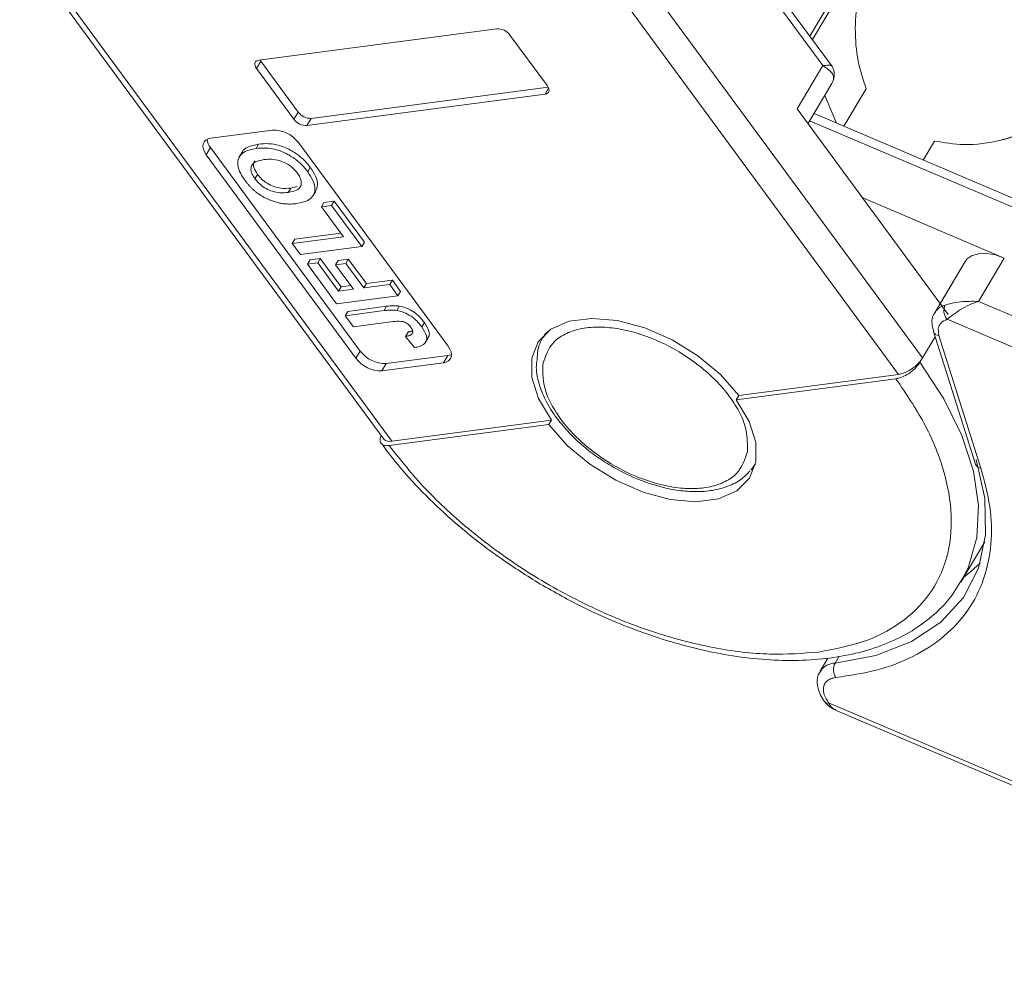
# Model space of a CAD drawing. Header units: millimetres. Extents: x 3223 to 4146, y -133 to 519.
# Tile 18 of 39: x 3605 to 3653, y 340 to 387. Entities that reach past the tile are written whole.
import ezdxf

# ---------------------------------------------------------------- set-up
doc = ezdxf.new("R2010")
doc.units = ezdxf.units.MM

msp = doc.modelspace()

# ---------------------------------------------------------------- linework, layer by layer
at = {"color": 7, "linetype": 'Continuous', "lineweight": 15}
for p, q in [((3659.06, 412.221), (3643.512, 386.098)), ((3643.635, 385.931), (3659.17, 412.031)), ((3644.563, 384.669), (3631.722, 402.128)), ((3631.566, 401.764), (3644.146, 384.661)), ((3631.499, 391.858), (3647.82, 369.668)), ((3648.983, 370.468), (3633.242, 391.869)), ((3623.209, 366.422), (3605.312, 390.756)), ((3605.147, 390.561), (3622.821, 366.531)), ((3628.317, 386.451), (3616.758, 384.927)), ((3630.766, 383.677), (3628.95, 386.147)), ((3616.644, 384.524), (3616.853, 384.875)), ((3616.815, 384.934), (3616.853, 384.875)), ((3616.853, 384.875), (3618.67, 382.405)), ((3616.644, 384.524), (3618.461, 382.054)), ((3644.146, 384.661), (3642.893, 382.556)), ((3644.631, 383.894), (3644.582, 383.792)), ((3619.302, 382.101), (3630.804, 383.618)), ((3630.653, 383.275), (3630.827, 383.568)), ((3643.42, 381.84), (3644.582, 383.792)), ((3645.165, 381.719), (3646.25, 383.541)), ((3619.094, 381.751), (3630.653, 383.275)), ((3644.234, 383.207), (3644.81, 381.87)), ((3642.893, 382.556), (3650.236, 372.573)), ((3618.461, 382.054), (3618.67, 382.405)), ((3619.094, 381.751), (3619.302, 382.101)), ((3643.503, 381.978), (3668.832, 371.203)), ((3669.811, 371.234), (3643.715, 382.336)), ((3617.416, 381.529), (3614.432, 381.136)), ((3614.206, 380.332), (3614.415, 380.683)), ((3614.415, 380.683), (3621.682, 370.802)), ((3616.749, 380.852), (3616.624, 380.641)), ((3625.947, 371.042), (3618.68, 380.922)), ((3649.019, 380.079), (3649.567, 380.999)), ((3614.206, 380.332), (3621.473, 370.451)), ((3615.946, 380.457), (3615.821, 380.247)), ((3619.257, 379.718), (3619.132, 379.507)), ((3616.57, 379.168), (3616.695, 379.379)), ((3618.314, 378.715), (3618.189, 378.505)), ((3618.616, 378.785), (3618.314, 378.715)), ((3619.392, 378.351), (3619.518, 378.562)), ((3652.953, 375.32), (3646.058, 378.254)), ((3619.797, 377.804), (3619.922, 378.014)), ((3620.294, 377.87), (3619.797, 377.804)), ((3619.797, 377.804), (3620.862, 376.356)), ((3619.922, 378.014), (3620.419, 378.08)), ((3620.294, 377.87), (3620.419, 378.08)), ((3621.758, 375.879), (3620.294, 377.87)), ((3620.419, 378.08), (3621.883, 376.089)), ((3620.862, 376.356), (3618.376, 376.028)), ((3618.501, 376.239), (3620.732, 376.533)), ((3618.376, 376.028), (3618.501, 376.239)), ((3618.376, 376.028), (3618.775, 375.486)), ((3618.775, 375.486), (3621.758, 375.879)), ((3621.883, 376.089), (3621.758, 375.879)), ((3619.246, 375.225), (3619.744, 375.291)), ((3619.618, 375.081), (3619.744, 375.291)), ((3619.744, 375.291), (3620.755, 373.916)), ((3651.7, 373.215), (3652.953, 375.32)), ((3619.121, 375.015), (3619.246, 375.225)), ((3619.618, 375.081), (3619.121, 375.015)), ((3619.121, 375.015), (3620.532, 373.097)), ((3620.63, 373.705), (3619.618, 375.081)), ((3620.478, 374.995), (3620.603, 375.206)), ((3620.975, 375.061), (3620.478, 374.995)), ((3620.478, 374.995), (3621.357, 373.801)), ((3620.603, 375.206), (3621.101, 375.272)), ((3620.975, 375.061), (3621.101, 375.272)), ((3621.854, 373.867), (3620.975, 375.061)), ((3621.101, 375.272), (3621.979, 374.077)), ((3651.052, 375.143), (3649.59, 372.688)), ((3620.63, 373.705), (3620.755, 373.916)), ((3620.755, 373.916), (3621.226, 373.978)), ((3621.854, 373.867), (3621.979, 374.077)), ((3623.116, 374.033), (3621.854, 373.867)), ((3621.979, 374.077), (3623.241, 374.244)), ((3623.116, 374.033), (3623.241, 374.244)), ((3623.515, 373.49), (3623.116, 374.033)), ((3623.241, 374.244), (3623.64, 373.701)), ((3620.532, 373.097), (3623.515, 373.49)), ((3621.357, 373.801), (3620.63, 373.705)), ((3623.64, 373.701), (3623.515, 373.49)), ((3621.083, 372.728), (3622.964, 372.976)), ((3622.964, 372.976), (3622.838, 372.766)), ((3623.576, 372.989), (3623.451, 372.779)), ((3679.114, 361.553), (3651.7, 373.215)), ((3622.838, 372.766), (3620.958, 372.518)), ((3620.958, 372.518), (3621.083, 372.728)), ((3620.958, 372.518), (3621.357, 371.975)), ((3621.357, 371.975), (3623.288, 372.23)), ((3624.794, 372.189), (3624.669, 371.979)), ((3650.181, 372.344), (3678.537, 360.28)), ((3624.004, 371.724), (3623.878, 371.513)), ((3623.878, 371.513), (3624.316, 370.975)), ((3630.683, 371.66), (3630.567, 371.465)), ((3649.592, 371.492), (3648.983, 370.468)), ((3649.51, 371.752), (3651.554, 365.31)), ((3649.778, 371.552), (3649.744, 371.891)), ((3651.822, 365.11), (3649.778, 371.552)), ((3624.857, 371.229), (3624.982, 371.44)), ((3621.473, 370.451), (3621.682, 370.802)), ((3622.947, 370.195), (3625.93, 370.588)), ((3625.721, 370.237), (3625.93, 370.588)), ((3622.738, 369.844), (3625.721, 370.237)), ((3622.738, 369.844), (3622.947, 370.195)), ((3648.983, 370.468), (3648.858, 370.258)), ((3647.82, 369.668), (3640.064, 368.645)), ((3647.694, 369.458), (3639.938, 368.435)), ((3639.938, 368.435), (3640.064, 368.645)), ((3630.84, 367.235), (3623.084, 366.212)), ((3630.965, 367.445), (3623.209, 366.422)), ((3630.965, 367.445), (3630.84, 367.235)), ((3640.879, 365.327), (3640.651, 365.016)), ((3650.845, 359.586), (3652.005, 361.536)), ((3650.992, 359.849), (3650.845, 359.586)), ((3644.393, 355.891), (3644.017, 355.26)), ((3644.735, 355.653), (3644.933, 355.986)), ((3675.508, 340.493), (3644.425, 353.716)), ((3644.783, 353.357), (3675.478, 340.298))]:
    msp.add_line(p, q, dxfattribs=at)
at = {"color": 7, "linetype": 'Continuous', "lineweight": 15, "flags": 128}
for points in [[(3616.758, 384.927), (3616.69, 384.91), (3616.635, 384.881), (3616.594, 384.84), (3616.57, 384.788), (3616.563, 384.729), (3616.573, 384.663), (3616.601, 384.594), (3616.644, 384.524)], [(3630.653, 383.275), (3630.721, 383.292), (3630.776, 383.321), (3630.816, 383.362), (3630.841, 383.413), (3630.848, 383.473), (3630.837, 383.539), (3630.81, 383.608), (3630.766, 383.677)], [(3614.432, 381.136), (3614.297, 381.103), (3614.187, 381.045), (3614.106, 380.962), (3614.057, 380.86), (3614.043, 380.74), (3614.064, 380.609), (3614.119, 380.471), (3614.206, 380.332)], [(3651.052, 375.143), (3651.153, 375.274), (3651.396, 375.44), (3651.717, 375.53), (3652.099, 375.54), (3652.519, 375.468), (3652.953, 375.32)], [(3630.965, 367.445), (3630.34, 368.493), (3630.015, 369.515), (3630.01, 370.451), (3630.324, 371.247), (3630.941, 371.858), (3631.823, 372.247), (3632.919, 372.391), (3634.167, 372.283), (3635.493, 371.929), (3636.82, 371.349), (3638.071, 370.577), (3639.174, 369.658), (3640.064, 368.645)], [(3630.567, 371.465), (3630.605, 371.526), (3630.767, 371.744)], [(3625.721, 370.237), (3625.856, 370.27), (3625.967, 370.329), (3626.048, 370.411), (3626.096, 370.514), (3626.11, 370.633), (3626.089, 370.764), (3626.034, 370.902), (3625.947, 371.042)], [(3625.93, 370.588), (3626.065, 370.621), (3626.11, 370.64)], [(3648.858, 370.258), (3650.018, 368.482), (3650.888, 366.708), (3651.452, 364.971), (3651.697, 363.307), (3651.619, 361.749), (3651.218, 360.33), (3650.992, 359.849)], [(3639.938, 368.435), (3640.564, 367.387), (3640.889, 366.365), (3640.894, 365.429), (3640.579, 364.633), (3639.963, 364.022), (3639.081, 363.633), (3637.984, 363.489), (3636.737, 363.597), (3635.411, 363.951), (3634.084, 364.531), (3632.832, 365.303), (3631.73, 366.222), (3630.84, 367.235)], [(3651.59, 365.54), (3652.011, 363.655), (3652.046, 361.883), (3651.695, 360.265), (3650.965, 358.839), (3649.875, 357.64), (3648.449, 356.695), (3646.722, 356.028), (3644.735, 355.653)], [(3650.978, 359.811), (3651.336, 360.095), (3651.775, 360.505)]]:
    msp.add_lwpolyline(points, dxfattribs=at)
at = {"color": 7, "linetype": 'Continuous', "lineweight": 15}
for centre, radius, start, end in [((3628.346, 385.701), 0.751, 36.5079, 92.1912), ((3644.343, 384.065), 0.335, 329.3607, 359.9464), ((3619.065, 382.501), 0.751, 216.5079, 272.1912), ((3619.274, 382.852), 0.751, 216.5079, 272.1912), ((3617.473, 380.028), 1.502, 36.5079, 92.1912), ((3615.003, 381.154), 0.754, 185.3459, 218.7215), ((3650.269, 372.255), 0.805, 103.3645, 147.4649), ((3650.645, 372.763), 0.626, 153.9436, 222.0844), ((3649.81, 371.875), 0.325, 202.9967, 264.3203), ((3622.889, 371.696), 1.502, 216.5079, 272.1912), ((3622.68, 371.345), 1.502, 216.5079, 272.1912), ((3647.466, 371.428), 1.795, 281.3503, 327.677), ((3623.106, 366.801), 0.393, 223.4075, 285.1796), ((3651.854, 365.432), 0.324, 202.2371, 264.3703), ((3644.753, 354.767), 0.886, 91.1818, 145.5881), ((3645.352, 355.336), 0.694, 152.8072, 213.9363), ((3644.369, 353.881), 0.174, 214.0188, 288.8997)]:
    msp.add_arc(centre, radius, start, end, dxfattribs=at)
for points, knots in [([(3646.424, 389.818), (3646.326, 389.623), (3646.071, 389.117), (3645.799, 387.942), (3645.677, 386.445), (3645.803, 384.833), (3646.1, 383.976), (3646.25, 383.541)], [0, 0, 0, 0, 0.109672, 0.284648, 0.519248, 0.75632, 1, 1, 1, 1]), ([(3644.146, 384.661), (3644.24, 384.669), (3644.428, 384.687), (3644.56, 384.694), (3644.552, 384.664), (3644.551, 384.658)], [0, 0, 0, 0, 0.443461, 0.886114, 1, 1, 1, 1]), ([(3644.631, 383.894), (3644.648, 383.963), (3644.685, 384.116), (3644.568, 384.376), (3644.312, 384.549), (3644.146, 384.661)], [0, 0, 0, 0, 0.227063, 0.501587, 1, 1, 1, 1]), ([(3644.678, 384.064), (3644.688, 384.135), (3644.706, 384.273), (3644.667, 384.494), (3644.606, 384.598), (3644.566, 384.665)], [0, 0, 0, 0, 0.28144, 0.543345, 1, 1, 1, 1]), ([(3649.567, 380.999), (3650.038, 380.921), (3651.069, 380.75), (3652.793, 380.969), (3654.243, 381.525), (3655.204, 382.171), (3655.512, 382.587), (3655.639, 382.759)], [0, 0, 0, 0, 0.219162, 0.4791659, 0.7354888, 0.890617, 1, 1, 1, 1]), ([(3654.909, 382.458), (3654.901, 382.438), (3654.814, 382.224), (3654.455, 381.862), (3653.843, 381.423), (3653.281, 381.164), (3652.926, 381.085), (3652.854, 381.069)], [0, 0, 0, 0, 0.033146, 0.34859, 0.638804, 0.926659, 1, 1, 1, 1]), ([(3616.078, 379.096), (3615.982, 379.24), (3615.79, 379.529), (3615.702, 379.945), (3615.804, 380.282), (3616.106, 380.539), (3616.434, 380.604), (3616.624, 380.641)], [0, 0, 0, 0, 0.190951, 0.383806, 0.567202, 0.749158, 1, 1, 1, 1]), ([(3615.951, 380.455), (3615.953, 380.462), (3615.986, 380.578), (3616.247, 380.741), (3616.565, 380.811), (3616.749, 380.852)], [0, 0, 0, 0, 0.0269394, 0.4360314, 1, 1, 1, 1]), ([(3616.624, 380.641), (3616.779, 380.654), (3617.09, 380.681), (3617.649, 380.587), (3618.221, 380.346), (3618.717, 379.99), (3618.985, 379.699), (3619.109, 379.537), (3619.132, 379.507)], [0, 0, 0, 0, 0.191632, 0.384748, 0.597539, 0.779434, 0.95988, 1, 1, 1, 1]), ([(3616.749, 380.852), (3616.904, 380.865), (3617.215, 380.891), (3617.774, 380.798), (3618.346, 380.556), (3618.842, 380.201), (3619.111, 379.909), (3619.234, 379.747), (3619.257, 379.718)], [0, 0, 0, 0, 0.191632, 0.384748, 0.597539, 0.779434, 0.95988, 1, 1, 1, 1]), ([(3617.009, 380.096), (3616.863, 380.069), (3616.627, 380.026), (3616.412, 379.853), (3616.356, 379.643), (3616.415, 379.402), (3616.519, 379.245), (3616.57, 379.168)], [0, 0, 0, 0, 0.30115, 0.485556, 0.671153, 0.838464, 1, 1, 1, 1]), ([(3618.635, 379.44), (3618.545, 379.546), (3618.373, 379.748), (3618.013, 379.965), (3617.634, 380.095), (3617.299, 380.125), (3617.094, 380.105), (3617.009, 380.096)], [0, 0, 0, 0, 0.223014, 0.426715, 0.599743, 0.8345, 1, 1, 1, 1]), ([(3616.695, 379.379), (3616.623, 379.496), (3616.5, 379.693), (3616.486, 379.921), (3616.543, 380.004), (3616.563, 380.033)], [0, 0, 0, 0, 0.485312, 0.819358, 1, 1, 1, 1]), ([(3619.257, 379.718), (3619.352, 379.574), (3619.542, 379.286), (3619.646, 378.869), (3619.556, 378.662), (3619.513, 378.564)], [0, 0, 0, 0, 0.3425199, 0.6883788, 1, 1, 1, 1]), ([(3616.57, 379.168), (3616.651, 379.07), (3616.799, 378.892), (3617.11, 378.682), (3617.444, 378.538), (3617.822, 378.473), (3618.058, 378.494), (3618.189, 378.505)], [0, 0, 0, 0, 0.206921, 0.375523, 0.544118, 0.748218, 1, 1, 1, 1]), ([(3618.314, 378.715), (3618.157, 378.703), (3617.905, 378.682), (3617.496, 378.772), (3617.165, 378.931), (3616.884, 379.144), (3616.757, 379.302), (3616.695, 379.379)], [0, 0, 0, 0, 0.299074, 0.482606, 0.667295, 0.837167, 1, 1, 1, 1]), ([(3618.189, 378.505), (3618.334, 378.533), (3618.573, 378.578), (3618.787, 378.76), (3618.841, 378.985), (3618.78, 379.225), (3618.678, 379.377), (3618.635, 379.44)], [0, 0, 0, 0, 0.300079, 0.491507, 0.683928, 0.866896, 1, 1, 1, 1]), ([(3619.132, 379.507), (3619.227, 379.363), (3619.419, 379.075), (3619.513, 378.657), (3619.412, 378.323), (3619.117, 378.066), (3618.795, 378.002), (3618.608, 377.965)], [0, 0, 0, 0, 0.192376, 0.386627, 0.570921, 0.749918, 1, 1, 1, 1]), ([(3616.632, 378.516), (3616.594, 378.547), (3616.518, 378.609), (3616.416, 378.706), (3616.321, 378.802), (3616.235, 378.898), (3616.153, 378.996), (3616.103, 379.062), (3616.078, 379.096)], [0, 0, 0, 0, 0.173824, 0.348753, 0.509989, 0.671947, 0.83568, 1, 1, 1, 1]), ([(3617.756, 377.991), (3617.666, 378.013), (3617.484, 378.059), (3617.249, 378.153), (3617.059, 378.242), (3616.913, 378.323), (3616.768, 378.413), (3616.678, 378.482), (3616.632, 378.516)], [0, 0, 0, 0, 0.234577, 0.474616, 0.602394, 0.731366, 0.864712, 1, 1, 1, 1]), ([(3618.608, 377.965), (3618.57, 377.96), (3618.495, 377.951), (3618.378, 377.943), (3618.259, 377.939), (3618.117, 377.943), (3617.951, 377.954), (3617.822, 377.979), (3617.756, 377.991)], [0, 0, 0, 0, 0.144333, 0.288896, 0.43326, 0.578073, 0.787796, 1, 1, 1, 1]), ([(3622.964, 372.976), (3623.001, 372.981), (3623.076, 372.99), (3623.183, 372.999), (3623.283, 373.005), (3623.378, 373.004), (3623.474, 373.002), (3623.542, 372.994), (3623.576, 372.989)], [0, 0, 0, 0, 0.195253, 0.390637, 0.541833, 0.693381, 0.846202, 1, 1, 1, 1]), ([(3623.576, 372.989), (3623.694, 372.963), (3623.929, 372.909), (3624.276, 372.718), (3624.573, 372.469), (3624.718, 372.286), (3624.794, 372.189)], [0, 0, 0, 0, 0.2494052, 0.4997794, 0.737005, 1, 1, 1, 1]), ([(3650.083, 373.038), (3650.181, 373.065), (3650.398, 373.123), (3650.947, 373.224), (3651.405, 373.219), (3651.7, 373.215)], [0, 0, 0, 0, 0.227063, 0.501587, 1, 1, 1, 1]), ([(3651.7, 373.215), (3651.552, 373.162), (3651.256, 373.056), (3650.819, 372.817), (3650.432, 372.553), (3650.261, 372.411), (3650.181, 372.344)], [0, 0, 0, 0, 0.251131, 0.501805, 0.765641, 1, 1, 1, 1]), ([(3622.838, 372.766), (3622.876, 372.77), (3622.951, 372.779), (3623.058, 372.789), (3623.158, 372.794), (3623.253, 372.794), (3623.349, 372.792), (3623.417, 372.783), (3623.451, 372.779)], [0, 0, 0, 0, 0.195253, 0.390637, 0.541833, 0.693381, 0.846202, 1, 1, 1, 1]), ([(3623.451, 372.779), (3623.568, 372.752), (3623.804, 372.699), (3624.151, 372.507), (3624.448, 372.259), (3624.593, 372.075), (3624.669, 371.979)], [0, 0, 0, 0, 0.2494052, 0.4997794, 0.737005, 1, 1, 1, 1]), ([(3649.613, 372.693), (3649.591, 372.667), (3649.461, 372.513), (3649.41, 372.162), (3649.494, 371.876), (3649.53, 371.753)], [0, 0, 0, 0, 0.105398, 0.61748, 1, 1, 1, 1]), ([(3624.146, 371.948), (3624.108, 371.996), (3624.046, 372.073), (3623.926, 372.166), (3623.804, 372.225), (3623.575, 372.264), (3623.413, 372.244), (3623.288, 372.23)], [0, 0, 0, 0, 0.18477, 0.299721, 0.415218, 0.548197, 1, 1, 1, 1]), ([(3624.195, 371.636), (3624.205, 371.651), (3624.225, 371.681), (3624.236, 371.736), (3624.227, 371.796), (3624.206, 371.852), (3624.178, 371.903), (3624.156, 371.933), (3624.146, 371.948)], [0, 0, 0, 0, 0.189934, 0.385839, 0.560405, 0.742121, 0.870181, 1, 1, 1, 1]), ([(3624.669, 371.979), (3624.763, 371.831), (3624.91, 371.603), (3624.916, 371.322), (3624.805, 371.134), (3624.587, 371.023), (3624.398, 370.99), (3624.316, 370.975)], [0, 0, 0, 0, 0.294754, 0.457598, 0.620446, 0.836095, 1, 1, 1, 1]), ([(3624.794, 372.189), (3624.887, 372.043), (3625.031, 371.816), (3625.049, 371.56), (3624.991, 371.477), (3624.97, 371.447)], [0, 0, 0, 0, 0.537466, 0.834402, 1, 1, 1, 1]), ([(3630.542, 370.16), (3630.672, 370.547), (3630.871, 371.142), (3631.608, 371.647), (3632.33, 371.902), (3633.191, 371.991), (3634.41, 371.897), (3636.028, 371.424), (3637.585, 370.546), (3638.682, 369.655), (3639.414, 368.888), (3639.975, 368.087), (3640.478, 367.055), (3640.483, 366.373), (3640.487, 365.93)], [0, 0, 0, 0, 0.119728, 0.18418, 0.25, 0.31582, 0.380272, 0.5, 0.619728, 0.68418, 0.75, 0.81582, 0.880272, 1, 1, 1, 1]), ([(3623.878, 371.513), (3623.896, 371.517), (3623.932, 371.523), (3623.985, 371.535), (3624.036, 371.549), (3624.09, 371.568), (3624.149, 371.593), (3624.18, 371.621), (3624.195, 371.636)], [0, 0, 0, 0, 0.146273, 0.292648, 0.438947, 0.585584, 0.790322, 1, 1, 1, 1]), ([(3624.004, 371.724), (3624.022, 371.727), (3624.058, 371.734), (3624.11, 371.746), (3624.161, 371.76), (3624.2, 371.772), (3624.221, 371.782), (3624.226, 371.785)], [0, 0, 0, 0, 0.227121, 0.4544008, 0.6815623, 0.9092483, 1, 1, 1, 1]), ([(3630.821, 371.775), (3630.765, 371.72), (3630.508, 371.468), (3630.3, 370.989), (3630.275, 370.549), (3630.267, 370.398)], [0, 0, 0, 0, 0.153701, 0.711153, 1, 1, 1, 1]), ([(3630.267, 370.398), (3630.249, 370.27), (3630.195, 369.873), (3630.356, 369.17), (3630.715, 368.298), (3631.24, 367.481), (3631.707, 366.97), (3631.91, 366.748)], [0, 0, 0, 0, 0.111255, 0.343739, 0.562467, 0.81043, 1, 1, 1, 1]), ([(3640.487, 365.93), (3640.357, 365.543), (3640.158, 364.948), (3639.421, 364.444), (3638.699, 364.189), (3637.837, 364.099), (3636.619, 364.193), (3635.001, 364.666), (3633.444, 365.544), (3632.347, 366.435), (3631.615, 367.202), (3631.054, 368.003), (3630.551, 369.035), (3630.545, 369.717), (3630.542, 370.16)], [0, 0, 0, 0, 0.119728, 0.18418, 0.25, 0.31582, 0.380272, 0.5, 0.619728, 0.68418, 0.75, 0.81582, 0.880272, 1, 1, 1, 1]), ([(3648.858, 370.258), (3648.802, 370.178), (3648.692, 370.018), (3648.438, 369.791), (3648.155, 369.607), (3647.895, 369.495), (3647.751, 369.468), (3647.694, 369.458)], [0, 0, 0, 0, 0.214694, 0.429388, 0.644082, 0.858775, 1, 1, 1, 1]), ([(3647.694, 369.458), (3648.177, 368.742), (3649.171, 367.268), (3650.082, 365.008), (3650.482, 362.771), (3650.251, 360.698), (3649.398, 358.924), (3647.982, 357.559), (3646.165, 356.608), (3644.677, 356.327), (3643.954, 356.19)], [0, 0, 0, 0, 0.116516, 0.240011, 0.368641, 0.5, 0.631359, 0.759989, 0.883484, 1, 1, 1, 1]), ([(3623.084, 366.212), (3623.005, 366.208), (3622.846, 366.202), (3622.694, 366.293), (3622.635, 366.45), (3622.649, 366.598), (3622.693, 366.686), (3622.699, 366.698)], [0, 0, 0, 0, 0.241035, 0.482071, 0.723106, 0.964142, 1, 1, 1, 1]), ([(3631.91, 366.748), (3631.91, 366.748), (3632.064, 366.572), (3632.464, 366.223), (3633.099, 365.705), (3633.593, 365.394), (3633.843, 365.238)], [0, 0, 0, 0, 0.000732, 0.302844, 0.647408, 1, 1, 1, 1]), ([(3622.71, 366.323), (3623.004, 365.932), (3623.654, 365.066), (3624.868, 363.766), (3626.159, 362.557), (3627.396, 361.545), (3628.752, 360.534), (3629.781, 359.892), (3630.423, 359.491)], [0, 0, 0, 0, 0.152607, 0.337359, 0.526497, 0.663396, 0.789941, 1, 1, 1, 1]), ([(3643.954, 356.19), (3643.176, 356.129), (3641.572, 356.003), (3638.803, 356.348), (3635.807, 357.131), (3632.726, 358.387), (3629.756, 360.037), (3627.085, 361.975), (3624.804, 364.055), (3623.646, 365.507), (3623.084, 366.212)], [0, 0, 0, 0, 0.116516, 0.240011, 0.368641, 0.5, 0.631359, 0.759989, 0.883484, 1, 1, 1, 1]), ([(3633.843, 365.238), (3634.252, 365.016), (3634.824, 364.706), (3635.583, 364.411), (3635.917, 364.318), (3636.081, 364.273)], [0, 0, 0, 0, 0.5585, 0.782802, 1, 1, 1, 1]), ([(3636.081, 364.273), (3636.195, 364.238), (3636.591, 364.115), (3637.271, 364.006), (3638.102, 363.956), (3638.904, 364.035), (3639.639, 364.255), (3640.228, 364.564), (3640.488, 364.863), (3640.591, 364.982)], [0, 0, 0, 0, 0.061521, 0.214342, 0.375231, 0.540456, 0.709788, 0.88442, 1, 1, 1, 1]), ([(3644.776, 354.948), (3645.447, 355.05), (3646.813, 355.256), (3648.577, 355.941), (3650.086, 356.914), (3651.245, 358.182), (3652.014, 359.695), (3652.36, 361.396), (3652.327, 363.209), (3651.988, 364.484), (3651.822, 365.11)], [0, 0, 0, 0, 0.11979, 0.243937, 0.371168, 0.5, 0.628832, 0.756063, 0.88021, 1, 1, 1, 1]), ([(3630.423, 359.491), (3631.119, 359.097), (3632.096, 358.544), (3633.584, 357.85), (3634.859, 357.318), (3636.38, 356.788), (3637.959, 356.346), (3639.58, 356.014), (3641.199, 355.813), (3642.788, 355.755), (3644.319, 355.849), (3645.771, 356.103), (3647.124, 356.523), (3648.361, 357.114), (3649.456, 357.89), (3650.373, 358.806), (3650.794, 359.538), (3650.995, 359.887)], [0, 0, 0, 0, 0.0867523, 0.1218198, 0.1797387, 0.239362, 0.3027997, 0.3684073, 0.4355638, 0.5038164, 0.5729127, 0.642734, 0.7132704, 0.784675, 0.8573203, 0.9319586, 1, 1, 1, 1]), ([(3644.038, 355.263), (3644.017, 355.237), (3643.888, 355.085), (3643.844, 354.685), (3643.949, 354.233), (3644.128, 353.893), (3644.266, 353.736), (3644.313, 353.683)], [0, 0, 0, 0, 0.060237, 0.361788, 0.67307, 0.889244, 1, 1, 1, 1]), ([(3644.171, 354.463), (3644.187, 354.527), (3644.22, 354.655), (3644.353, 354.8), (3644.534, 354.907), (3644.695, 354.934), (3644.776, 354.948)], [0, 0, 0, 0, 0.249897, 0.499995, 0.749897, 1, 1, 1, 1]), ([(3644.236, 353.764), (3644.319, 353.674), (3644.475, 353.505), (3644.67, 353.411), (3644.76, 353.366)], [0, 0, 0, 0, 0.532854, 1, 1, 1, 1]), ([(3644.425, 353.716), (3644.478, 353.616), (3644.562, 353.455), (3644.729, 353.398), (3644.792, 353.377)], [0, 0, 0, 0, 0.62276, 1, 1, 1, 1])]:
    msp.add_open_spline(points, degree=3, knots=knots, dxfattribs=at)
for points in [[(3649.744, 371.891), (3649.777, 371.995), (3649.842, 372.202), (3650.068, 372.297), (3650.181, 372.344)], [(3644.425, 353.716), (3644.34, 353.848), (3644.168, 354.111), (3644.17, 354.346), (3644.171, 354.463)]]:
    msp.add_open_spline(points, degree=3, dxfattribs=at)

doc.saveas('drawing.dxf')
